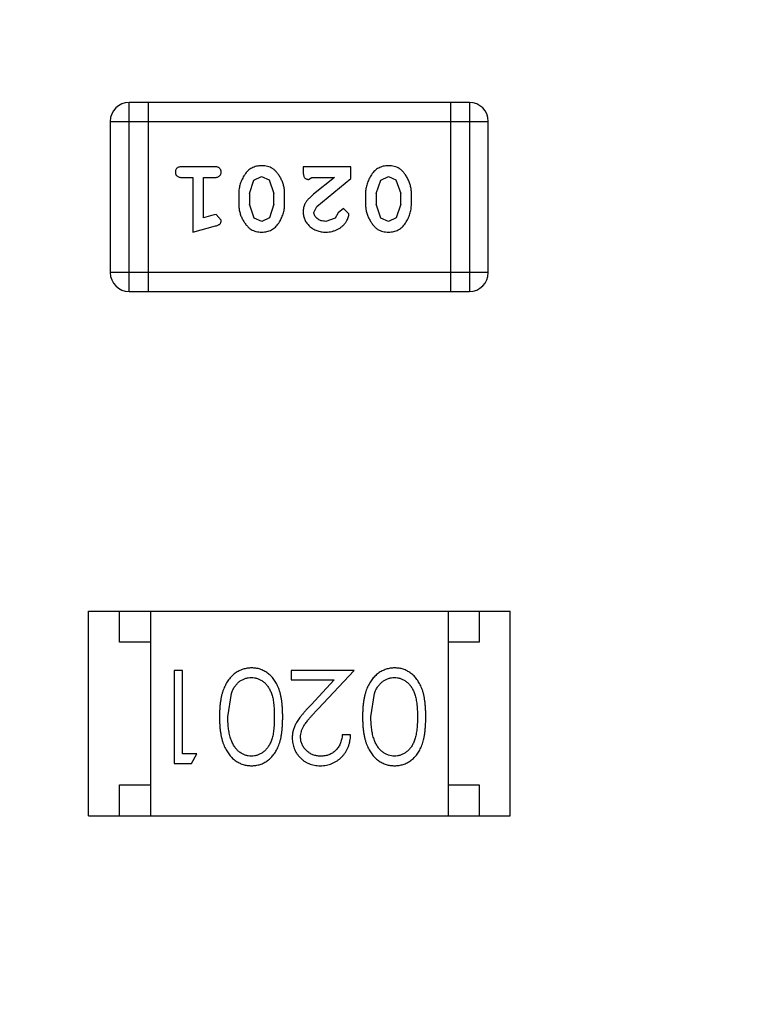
# Model space of a CAD drawing. Header units: inches. Extents: x 13 to 158, y -30 to 56.
# Tile 33 of 84: x 118.83 to 120.02, y 15.17 to 16.76. Entities that reach past the tile are written whole.
import ezdxf

# ---------------------------------------------------------------- set-up
doc = ezdxf.new("R2010")
doc.units = ezdxf.units.IN
doc.header["$LTSCALE"] = 1.21
doc.header["$MEASUREMENT"] = 0
doc.header["$PDMODE"] = 3
doc.header["$PDSIZE"] = 0.3125
doc.layers.get('0').update_dxf_attribs({"linetype": 'CONTINUOUS'})
doc.layers.get('Defpoints').update_dxf_attribs({"linetype": 'CONTINUOUS'})
doc.layers.add('DIM', color=3, linetype='CONTINUOUS')
doc.styles.get("Standard").update_dxf_attribs({"font": 'txt', "width": 0.8})
doc.dimstyles.get("Standard").update_dxf_attribs({"dimtxt": 0.15625, "dimasz": 0.1875, "dimexe": 0.125, "dimexo": 0.0625, "dimgap": 0.09, "dimtad": 0, "dimtih": 1, "dimtoh": 1, "dimzin": 4, "dimdsep": 46, "dimtxsty": 'Standard', "dimblk": '_FILLED', "dimblk1": '_FILLED', "dimblk2": '_FILLED', "dimcen": 0.09, "dimazin": 1, "dimtp": 0.01, "dimtm": 0.01, "dimtfac": 1, "dimtofl": 0, "dimtmove": 0, "dimatfit": 3, "dimldrblk": '_FILLED', "dimfxl": 1, "dimtolj": 1, "dimtzin": 4, "dimarcsym": 0})

# ---------------------------------------------------------------- blocks, each defined once
blk = doc.blocks.new('_FILLED')
at = {"color": 0, "linetype": 'ByBlock'}
blk.add_solid([(0, 0), (-1, 0.1667), (-1, -0.1667)], dxfattribs=at)
blk = doc.blocks.new('*D17')
at = {"layer": 'Defpoints', "color": 0}
for p in [(114.4032, 19.1418), (111.869, 15.6788), (111.5494, 13.2855), (132.3995, 13.2855), (152.6733, 13.2855)]:
    blk.add_point(p, dxfattribs=at)
at = {"layer": 'DIM', "color": 0, "lineweight": -2}
blk.add_line((114.3438, 19.1612), (112.6256, 19.7203), dxfattribs=at)
for start, end in [(164.74645, 168.51927), (173.45493, 177.22774)]:
    blk.add_arc((132.3995, 13.2855), 20.6696, start, end, dxfattribs=at)
for p, rotation in [((112.7445, 19.6816), 73.36032661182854), ((111.73, 13.2855), 268.6138716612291)]:
    blk.add_blockref('_FILLED', p, dxfattribs=dict(at, rotation=rotation))
at = {"layer": 'DIM', "color": 0, "insert": (111.9852, 16.5235), "char_height": 1, "attachment_point": 5, "rotation": 80.9871}
blk.add_mtext('\\A1;18%%d', dxfattribs=at)
blk = doc.blocks.new('*D18')
at = {"layer": 'Defpoints', "color": 0}
for p in [(118.4009, 26.0771), (113.7424, 21.8937), (114.4032, 19.1418), (132.3995, 13.2855), (132.3995, 13.2855)]:
    blk.add_point(p, dxfattribs=at)
at = {"layer": 'DIM', "color": 0, "lineweight": -2}
for p, q in [((118.3548, 26.1193), (117.1389, 27.2303)), ((114.3438, 19.1612), (112.7419, 19.6824))]:
    blk.add_line(p, q, dxfattribs=at)
for start, end in [(140.36838, 146.92218), (152.63164, 159.18544)]:
    blk.add_arc((132.3995, 13.2855), 20.5473, start, end, dxfattribs=at)
for p, rotation in [((117.2312, 27.146), 48.97399623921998), ((112.8608, 19.6437), 250.579818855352)]:
    blk.add_blockref('_FILLED', p, dxfattribs=dict(at, rotation=rotation))
at = {"layer": 'DIM', "color": 0, "insert": (114.6452, 23.6283), "char_height": 1, "attachment_point": 5, "rotation": 59.7769}
blk.add_mtext('\\A1;24%%d', dxfattribs=at)

msp = doc.modelspace()

# ---------------------------------------------------------------- linework, layer by layer
at = {"color": 6, "linetype": 'Continuous'}
for p, q in [((119.003, 16.3176), (119.003, 16.6224)), ((119.5517, 16.6224), (119.003, 16.6224)), ((119.0335, 16.6224), (119.0335, 16.3176)), ((119.5212, 16.6224), (119.5212, 16.3176)), ((119.5517, 16.6224), (119.5517, 16.3176)), ((118.9726, 16.592), (118.9726, 16.3481)), ((118.9726, 16.592), (119.5822, 16.592)), ((119.5822, 16.3481), (119.5822, 16.592)), ((119.1405, 16.5188), (119.0886, 16.5188)), ((119.2837, 16.5188), (119.2837, 16.5109)), ((119.3607, 16.5188), (119.2837, 16.5188)), ((119.3607, 16.4999), (119.3607, 16.5188)), ((119.0886, 16.5015), (119.1059, 16.5015)), ((119.1059, 16.5015), (119.1059, 16.4134)), ((119.1232, 16.4365), (119.1232, 16.5015)), ((119.1232, 16.5015), (119.1405, 16.5015)), ((119.2044, 16.4973), (119.2167, 16.5031)), ((119.2167, 16.5031), (119.2288, 16.4978)), ((119.2923, 16.4984), (119.2978, 16.5015)), ((119.2978, 16.5015), (119.334, 16.5015)), ((119.334, 16.5015), (119.3004, 16.4745)), ((119.3057, 16.4549), (119.3607, 16.4999)), ((119.4089, 16.4973), (119.4212, 16.5031)), ((119.4212, 16.5031), (119.4333, 16.4978)), ((119.1971, 16.4755), (119.2044, 16.4973)), ((119.2288, 16.4978), (119.2365, 16.4755)), ((119.4016, 16.4755), (119.4089, 16.4973)), ((119.4333, 16.4978), (119.441, 16.4755)), ((119.1798, 16.4758), (119.1798, 16.458)), ((119.1971, 16.4755), (119.1971, 16.4583)), ((119.2365, 16.4583), (119.2365, 16.4755)), ((119.2538, 16.458), (119.2538, 16.4758)), ((119.3843, 16.4758), (119.3843, 16.458)), ((119.4016, 16.4755), (119.4016, 16.4583)), ((119.441, 16.4583), (119.441, 16.4755)), ((119.4583, 16.458), (119.4583, 16.4758)), ((119.2047, 16.436), (119.1971, 16.4583)), ((119.2365, 16.4583), (119.2292, 16.4365)), ((119.301, 16.4452), (119.3057, 16.4549)), ((119.4092, 16.436), (119.4016, 16.4583)), ((119.441, 16.4583), (119.4337, 16.4365)), ((119.1382, 16.4407), (119.1232, 16.4365)), ((119.1436, 16.4417), (119.1382, 16.4407)), ((119.1515, 16.4325), (119.1436, 16.4417)), ((119.2168, 16.4307), (119.2047, 16.436)), ((119.2292, 16.4365), (119.2168, 16.4307)), ((119.3353, 16.4361), (119.3205, 16.4307)), ((119.3403, 16.4446), (119.3353, 16.4361)), ((119.3488, 16.4512), (119.3403, 16.4446)), ((119.3576, 16.4427), (119.3488, 16.4512)), ((119.4214, 16.4307), (119.4092, 16.436)), ((119.4337, 16.4365), (119.4214, 16.4307)), ((119.1059, 16.4134), (119.1425, 16.4233)), ((119.5822, 16.3481), (118.9726, 16.3481)), ((119.003, 16.3176), (119.5517, 16.3176)), ((118.9375, 15.4719), (118.9375, 15.8019)), ((118.9375, 15.8019), (119.6175, 15.8019)), ((118.9875, 15.7519), (118.9875, 15.8019)), ((119.0375, 15.8019), (119.0375, 15.4719)), ((119.5175, 15.8019), (119.5175, 15.4719)), ((119.5675, 15.8019), (119.5675, 15.7519)), ((119.6175, 15.4719), (119.6175, 15.8019)), ((119.0375, 15.7519), (118.9875, 15.7519)), ((119.5675, 15.7519), (119.5175, 15.7519)), ((119.0757, 15.7066), (119.0757, 15.5566)), ((119.0891, 15.7066), (119.0757, 15.7066)), ((119.0891, 15.572), (119.0891, 15.7066)), ((119.2641, 15.7066), (119.2641, 15.6912)), ((119.3661, 15.7066), (119.2641, 15.7066)), ((119.3079, 15.6446), (119.3661, 15.7066)), ((119.2641, 15.6912), (119.3339, 15.6912)), ((119.3339, 15.6912), (119.2964, 15.6512)), ((119.1622, 15.6316), (119.1679, 15.6693)), ((119.393, 15.6316), (119.3987, 15.6693)), ((119.3603, 15.6028), (119.3468, 15.6028)), ((119.1122, 15.572), (119.0891, 15.572)), ((119.1034, 15.5566), (119.1122, 15.572)), ((119.0757, 15.5566), (119.1034, 15.5566)), ((118.9875, 15.4719), (118.9875, 15.5219)), ((118.9875, 15.5219), (119.0375, 15.5219)), ((119.5175, 15.5219), (119.5675, 15.5219)), ((119.5675, 15.5219), (119.5675, 15.4719)), ((118.9375, 15.4719), (119.6175, 15.4719))]:
    msp.add_line(p, q, dxfattribs=at)
for centre, start, end in [((119.003, 16.592), 90, 180), ((119.5517, 16.592), 0, 90), ((119.003, 16.3481), 180, 270), ((119.5517, 16.3481), 270, 0)]:
    msp.add_arc(centre, 0.0305, start, end, dxfattribs=at)
for points, knots in [([(119.0886, 16.5188), (119.0877, 16.5188), (119.086, 16.5187), (119.0837, 16.5183), (119.0817, 16.5176), (119.0802, 16.5165), (119.079, 16.5152), (119.0782, 16.5136), (119.0777, 16.512), (119.0776, 16.5108), (119.0776, 16.5102)], [0, 0, 0, 0, 0.169012, 0.317488, 0.445429, 0.560977, 0.67065, 0.776666, 0.88492, 1, 1, 1, 1]), ([(119.1515, 16.5102), (119.1515, 16.5108), (119.1514, 16.512), (119.1509, 16.5136), (119.1501, 16.5151), (119.1489, 16.5165), (119.1474, 16.5176), (119.1454, 16.5183), (119.1431, 16.5187), (119.1414, 16.5188), (119.1405, 16.5188)], [0, 0, 0, 0, 0.115051, 0.223278, 0.329269, 0.437893, 0.554681, 0.682591, 0.83103, 1, 1, 1, 1]), ([(119.2167, 16.5204), (119.2153, 16.5203), (119.2125, 16.5203), (119.2084, 16.5196), (119.2045, 16.5184), (119.201, 16.5168), (119.1976, 16.5148), (119.1946, 16.5123), (119.1918, 16.5094), (119.1893, 16.506), (119.1871, 16.5024), (119.1852, 16.4987), (119.1835, 16.495), (119.1822, 16.4912), (119.1811, 16.4874), (119.1804, 16.4836), (119.1799, 16.4797), (119.1799, 16.4771), (119.1798, 16.4758)], [0, 0, 0, 0, 0.067217, 0.131051, 0.19272, 0.252824, 0.312745, 0.373449, 0.436041, 0.501494, 0.567761, 0.632087, 0.695096, 0.757109, 0.817993, 0.878657, 0.939311, 1, 1, 1, 1]), ([(119.2538, 16.4758), (119.2537, 16.4768), (119.2537, 16.479), (119.2534, 16.4821), (119.2529, 16.4853), (119.2522, 16.4884), (119.2514, 16.4914), (119.2502, 16.4944), (119.249, 16.4974), (119.2475, 16.5002), (119.2459, 16.503), (119.2443, 16.5055), (119.2426, 16.5078), (119.241, 16.5099), (119.2393, 16.5118), (119.2376, 16.5135), (119.2359, 16.5149), (119.2335, 16.5165), (119.2303, 16.5181), (119.2261, 16.5194), (119.2215, 16.5202), (119.2184, 16.5203), (119.2167, 16.5204)], [0, 0, 0, 0, 0.049886, 0.09882, 0.148132, 0.19689, 0.246038, 0.295176, 0.345305, 0.395692, 0.445312, 0.491875, 0.535813, 0.577009, 0.616081, 0.652689, 0.687585, 0.720206, 0.785062, 0.85223, 0.923759, 1, 1, 1, 1]), ([(119.4212, 16.5204), (119.4198, 16.5203), (119.417, 16.5203), (119.4129, 16.5196), (119.409, 16.5184), (119.4055, 16.5168), (119.4021, 16.5148), (119.3991, 16.5123), (119.3963, 16.5094), (119.3938, 16.506), (119.3917, 16.5024), (119.3897, 16.4987), (119.388, 16.495), (119.3867, 16.4912), (119.3857, 16.4874), (119.3849, 16.4836), (119.3844, 16.4797), (119.3844, 16.4771), (119.3843, 16.4758)], [0, 0, 0, 0, 0.067217, 0.131051, 0.19272, 0.252824, 0.312745, 0.373449, 0.436041, 0.501494, 0.567761, 0.632087, 0.695096, 0.757109, 0.817993, 0.878657, 0.939311, 1, 1, 1, 1]), ([(119.4583, 16.4758), (119.4583, 16.4768), (119.4582, 16.479), (119.4579, 16.4821), (119.4574, 16.4853), (119.4567, 16.4884), (119.4559, 16.4914), (119.4547, 16.4944), (119.4535, 16.4974), (119.452, 16.5002), (119.4504, 16.503), (119.4488, 16.5055), (119.4471, 16.5078), (119.4455, 16.5099), (119.4438, 16.5118), (119.4421, 16.5135), (119.4404, 16.5149), (119.438, 16.5165), (119.4348, 16.5181), (119.4306, 16.5194), (119.4261, 16.5202), (119.4229, 16.5203), (119.4212, 16.5204)], [0, 0, 0, 0, 0.049886, 0.09882, 0.148132, 0.19689, 0.246038, 0.295176, 0.345305, 0.395692, 0.445312, 0.491875, 0.535813, 0.577009, 0.616081, 0.652689, 0.687585, 0.720206, 0.785062, 0.85223, 0.923759, 1, 1, 1, 1]), ([(119.0776, 16.5102), (119.0776, 16.5095), (119.0777, 16.5084), (119.0782, 16.5067), (119.079, 16.5052), (119.0802, 16.5039), (119.0817, 16.5028), (119.0837, 16.502), (119.086, 16.5016), (119.0877, 16.5015), (119.0886, 16.5015)], [0, 0, 0, 0, 0.11517, 0.223509, 0.328254, 0.438012, 0.553651, 0.682263, 0.830856, 1, 1, 1, 1]), ([(119.1405, 16.5015), (119.1414, 16.5015), (119.1431, 16.5016), (119.1454, 16.502), (119.1474, 16.5028), (119.1489, 16.5038), (119.1501, 16.5052), (119.1509, 16.5067), (119.1514, 16.5084), (119.1515, 16.5095), (119.1515, 16.5102)], [0, 0, 0, 0, 0.169102, 0.317658, 0.446239, 0.563118, 0.671828, 0.776546, 0.884858, 1, 1, 1, 1]), ([(119.2837, 16.5109), (119.2837, 16.5099), (119.2837, 16.5079), (119.2842, 16.5052), (119.2848, 16.5029), (119.2859, 16.5012), (119.2872, 16.4999), (119.2887, 16.499), (119.2905, 16.4984), (119.2917, 16.4984), (119.2923, 16.4984)], [0, 0, 0, 0, 0.1844, 0.34094, 0.473574, 0.586824, 0.690029, 0.789175, 0.890445, 1, 1, 1, 1]), ([(119.3004, 16.4745), (119.2995, 16.4737), (119.2978, 16.4722), (119.2955, 16.47), (119.2934, 16.4679), (119.2915, 16.4659), (119.2899, 16.464), (119.2885, 16.4623), (119.2874, 16.4606), (119.2863, 16.4586), (119.2852, 16.456), (119.2843, 16.4528), (119.2837, 16.4495), (119.2837, 16.4473), (119.2837, 16.4462)], [0, 0, 0, 0, 0.103002, 0.197728, 0.285279, 0.365235, 0.437224, 0.502446, 0.560545, 0.611446, 0.707576, 0.80349, 0.900532, 1, 1, 1, 1]), ([(119.1798, 16.458), (119.1798, 16.4569), (119.1799, 16.4548), (119.1802, 16.4516), (119.1807, 16.4485), (119.1814, 16.4454), (119.1823, 16.4423), (119.1834, 16.4393), (119.1847, 16.4363), (119.1862, 16.4335), (119.1878, 16.4307), (119.1894, 16.4282), (119.1911, 16.4259), (119.1928, 16.4238), (119.1945, 16.4219), (119.1962, 16.4203), (119.1979, 16.4188), (119.2003, 16.4173), (119.2035, 16.4157), (119.2076, 16.4144), (119.2122, 16.4136), (119.2153, 16.4135), (119.217, 16.4134)], [0, 0, 0, 0, 0.049855, 0.099516, 0.148482, 0.19758, 0.246804, 0.296268, 0.346517, 0.397047, 0.446826, 0.49336, 0.537801, 0.579207, 0.617974, 0.654833, 0.689171, 0.722088, 0.786392, 0.853518, 0.924186, 1, 1, 1, 1]), ([(119.217, 16.4134), (119.2184, 16.4134), (119.2212, 16.4135), (119.2253, 16.4142), (119.2291, 16.4154), (119.2327, 16.4169), (119.236, 16.419), (119.2391, 16.4215), (119.2418, 16.4245), (119.2443, 16.4279), (119.2465, 16.4315), (119.2484, 16.4351), (119.2501, 16.4388), (119.2514, 16.4426), (119.2525, 16.4464), (119.2532, 16.4502), (119.2537, 16.4541), (119.2537, 16.4567), (119.2538, 16.458)], [0, 0, 0, 0, 0.06692, 0.130834, 0.19258, 0.252759, 0.312631, 0.373411, 0.436359, 0.501894, 0.568244, 0.632472, 0.69556, 0.757163, 0.818592, 0.878885, 0.939235, 1, 1, 1, 1]), ([(119.3843, 16.458), (119.3844, 16.4569), (119.3844, 16.4548), (119.3847, 16.4516), (119.3852, 16.4485), (119.3859, 16.4454), (119.3868, 16.4423), (119.3879, 16.4393), (119.3892, 16.4363), (119.3907, 16.4335), (119.3923, 16.4307), (119.394, 16.4282), (119.3956, 16.4259), (119.3973, 16.4238), (119.399, 16.4219), (119.4007, 16.4203), (119.4024, 16.4188), (119.4048, 16.4173), (119.408, 16.4157), (119.4121, 16.4144), (119.4167, 16.4136), (119.4198, 16.4135), (119.4215, 16.4134)], [0, 0, 0, 0, 0.049855, 0.099516, 0.148482, 0.19758, 0.246804, 0.296268, 0.346517, 0.397047, 0.446826, 0.49336, 0.537801, 0.579207, 0.617974, 0.654833, 0.689171, 0.722088, 0.786392, 0.853518, 0.924186, 1, 1, 1, 1]), ([(119.4215, 16.4134), (119.4229, 16.4134), (119.4257, 16.4135), (119.4298, 16.4142), (119.4336, 16.4154), (119.4372, 16.4169), (119.4405, 16.419), (119.4436, 16.4215), (119.4464, 16.4245), (119.4488, 16.4279), (119.451, 16.4315), (119.4529, 16.4351), (119.4546, 16.4388), (119.4559, 16.4426), (119.457, 16.4464), (119.4577, 16.4502), (119.4582, 16.4541), (119.4582, 16.4567), (119.4583, 16.458)], [0, 0, 0, 0, 0.06692, 0.130834, 0.19258, 0.252759, 0.312631, 0.373411, 0.436359, 0.501894, 0.568244, 0.632472, 0.69556, 0.757163, 0.818592, 0.878885, 0.939235, 1, 1, 1, 1]), ([(119.2837, 16.4462), (119.2837, 16.4451), (119.2838, 16.4429), (119.2842, 16.4396), (119.2851, 16.4365), (119.2862, 16.4335), (119.2876, 16.4307), (119.2894, 16.428), (119.2915, 16.4254), (119.2939, 16.4229), (119.2966, 16.4207), (119.2994, 16.4187), (119.3025, 16.4171), (119.3057, 16.4157), (119.3091, 16.4147), (119.3127, 16.4139), (119.3164, 16.4135), (119.319, 16.4134), (119.3203, 16.4134)], [0, 0, 0, 0, 0.060981, 0.120256, 0.178148, 0.236115, 0.293993, 0.352864, 0.413358, 0.476056, 0.539296, 0.602396, 0.665116, 0.728325, 0.792919, 0.859317, 0.928302, 1, 1, 1, 1]), ([(119.3205, 16.4307), (119.319, 16.4308), (119.3164, 16.4308), (119.3125, 16.4317), (119.3092, 16.4331), (119.3063, 16.435), (119.304, 16.4373), (119.3022, 16.4397), (119.3012, 16.4424), (119.301, 16.4443), (119.301, 16.4452)], [0, 0, 0, 0, 0.156344, 0.299348, 0.4327, 0.561, 0.682299, 0.791883, 0.89611, 1, 1, 1, 1]), ([(119.3203, 16.4134), (119.322, 16.4135), (119.3254, 16.4136), (119.3303, 16.4144), (119.3351, 16.4159), (119.3396, 16.4179), (119.3437, 16.4203), (119.3474, 16.4232), (119.3505, 16.4264), (119.353, 16.43), (119.355, 16.4335), (119.3564, 16.4369), (119.3574, 16.4399), (119.3575, 16.4418), (119.3576, 16.4427)], [0, 0, 0, 0, 0.098286, 0.193983, 0.289056, 0.384352, 0.477435, 0.566197, 0.652355, 0.737986, 0.818188, 0.887401, 0.94802, 1, 1, 1, 1]), ([(119.1425, 16.4233), (119.1433, 16.4235), (119.1449, 16.424), (119.147, 16.4249), (119.1486, 16.4258), (119.1498, 16.4268), (119.1506, 16.428), (119.1511, 16.4293), (119.1515, 16.4308), (119.1515, 16.4319), (119.1515, 16.4325)], [0, 0, 0, 0, 0.187321, 0.344927, 0.475328, 0.579604, 0.674244, 0.773631, 0.882025, 1, 1, 1, 1]), ([(119.2005, 15.7105), (119.1993, 15.7105), (119.197, 15.7104), (119.1934, 15.71), (119.19, 15.7093), (119.1867, 15.7084), (119.1834, 15.7072), (119.1802, 15.7057), (119.1771, 15.704), (119.1741, 15.702), (119.1712, 15.6997), (119.1685, 15.6972), (119.1659, 15.6944), (119.1635, 15.6914), (119.1612, 15.6881), (119.1592, 15.6845), (119.1572, 15.6807), (119.1555, 15.6767), (119.1538, 15.6723), (119.1525, 15.6675), (119.1513, 15.6624), (119.1504, 15.657), (119.1497, 15.6512), (119.1491, 15.645), (119.1488, 15.6385), (119.1488, 15.634), (119.1488, 15.6317)], [0, 0, 0, 0, 0.033824, 0.067298, 0.10028, 0.133019, 0.165736, 0.198792, 0.232372, 0.266409, 0.301016, 0.336196, 0.371972, 0.408574, 0.446394, 0.485225, 0.525372, 0.567224, 0.611081, 0.65775, 0.70702, 0.759235, 0.814484, 0.873227, 0.934937, 1, 1, 1, 1]), ([(119.2507, 15.6317), (119.2507, 15.6341), (119.2506, 15.6387), (119.2503, 15.6455), (119.2498, 15.6518), (119.2491, 15.6578), (119.2482, 15.6633), (119.2472, 15.6685), (119.2458, 15.6732), (119.2443, 15.6775), (119.2426, 15.6815), (119.2408, 15.6852), (119.2388, 15.6887), (119.2366, 15.6919), (119.2343, 15.6949), (119.2318, 15.6976), (119.2291, 15.7), (119.2264, 15.7022), (119.2234, 15.7042), (119.2204, 15.7058), (119.2173, 15.7073), (119.2141, 15.7084), (119.2109, 15.7094), (119.2075, 15.71), (119.204, 15.7104), (119.2017, 15.7105), (119.2005, 15.7105)], [0, 0, 0, 0, 0.068113, 0.132564, 0.193427, 0.250218, 0.303569, 0.353576, 0.400235, 0.443586, 0.484619, 0.524292, 0.56238, 0.599049, 0.63494, 0.669782, 0.704009, 0.737842, 0.771098, 0.803896, 0.836415, 0.868639, 0.900715, 0.933378, 0.966213, 1, 1, 1, 1]), ([(119.4313, 15.7105), (119.4301, 15.7105), (119.4277, 15.7104), (119.4242, 15.71), (119.4208, 15.7093), (119.4174, 15.7084), (119.4142, 15.7072), (119.411, 15.7057), (119.4079, 15.704), (119.4049, 15.702), (119.402, 15.6997), (119.3993, 15.6972), (119.3967, 15.6944), (119.3942, 15.6914), (119.392, 15.6881), (119.3899, 15.6845), (119.388, 15.6807), (119.3862, 15.6767), (119.3846, 15.6723), (119.3833, 15.6675), (119.3821, 15.6624), (119.3811, 15.657), (119.3804, 15.6512), (119.3799, 15.645), (119.3796, 15.6385), (119.3796, 15.634), (119.3795, 15.6317)], [0, 0, 0, 0, 0.033824, 0.067298, 0.10028, 0.133019, 0.165736, 0.198792, 0.232372, 0.266409, 0.301016, 0.336196, 0.371972, 0.408574, 0.446394, 0.485225, 0.525372, 0.567224, 0.611081, 0.65775, 0.70702, 0.759235, 0.814484, 0.873227, 0.934937, 1, 1, 1, 1]), ([(119.4814, 15.6317), (119.4814, 15.6341), (119.4814, 15.6387), (119.4811, 15.6455), (119.4806, 15.6518), (119.4799, 15.6578), (119.479, 15.6633), (119.4779, 15.6685), (119.4766, 15.6732), (119.4751, 15.6775), (119.4734, 15.6815), (119.4715, 15.6852), (119.4695, 15.6887), (119.4673, 15.6919), (119.465, 15.6949), (119.4626, 15.6976), (119.4599, 15.7), (119.4571, 15.7022), (119.4542, 15.7042), (119.4512, 15.7058), (119.4481, 15.7073), (119.4449, 15.7084), (119.4416, 15.7094), (119.4383, 15.71), (119.4348, 15.7104), (119.4325, 15.7105), (119.4313, 15.7105)], [0, 0, 0, 0, 0.068113, 0.132564, 0.193427, 0.250218, 0.303569, 0.353576, 0.400235, 0.443586, 0.484619, 0.524292, 0.56238, 0.599049, 0.63494, 0.669782, 0.704009, 0.737842, 0.771098, 0.803896, 0.836415, 0.868639, 0.900715, 0.933378, 0.966213, 1, 1, 1, 1]), ([(119.1679, 15.6693), (119.1683, 15.6704), (119.169, 15.6724), (119.1704, 15.6754), (119.1718, 15.6781), (119.1734, 15.6806), (119.1752, 15.6829), (119.177, 15.6851), (119.179, 15.687), (119.1819, 15.6892), (119.1855, 15.6916), (119.1902, 15.6936), (119.1951, 15.6949), (119.1984, 15.695), (119.2001, 15.6951)], [0, 0, 0, 0, 0.075949, 0.148549, 0.218996, 0.286119, 0.351826, 0.416074, 0.478265, 0.540325, 0.660405, 0.774606, 0.887187, 1, 1, 1, 1]), ([(119.2001, 15.6951), (119.2017, 15.695), (119.205, 15.6948), (119.2099, 15.6935), (119.2146, 15.6915), (119.2184, 15.6891), (119.2213, 15.6868), (119.2233, 15.6849), (119.2252, 15.6827), (119.227, 15.6804), (119.2286, 15.6779), (119.2301, 15.6752), (119.2314, 15.6723), (119.2327, 15.6692), (119.2338, 15.6658), (119.2347, 15.662), (119.2355, 15.6578), (119.2361, 15.6533), (119.2366, 15.6484), (119.2369, 15.6432), (119.2372, 15.6375), (119.2372, 15.6336), (119.2372, 15.6316)], [0, 0, 0, 0, 0.060034, 0.120278, 0.182348, 0.247919, 0.281641, 0.315701, 0.350322, 0.385703, 0.421819, 0.459196, 0.497866, 0.538301, 0.58121, 0.628183, 0.679403, 0.734699, 0.794074, 0.858416, 0.927049, 1, 1, 1, 1]), ([(119.3987, 15.6693), (119.3991, 15.6704), (119.3998, 15.6724), (119.4011, 15.6754), (119.4026, 15.6781), (119.4042, 15.6806), (119.406, 15.6829), (119.4078, 15.6851), (119.4098, 15.687), (119.4126, 15.6892), (119.4163, 15.6916), (119.421, 15.6936), (119.4259, 15.6949), (119.4292, 15.695), (119.4308, 15.6951)], [0, 0, 0, 0, 0.075949, 0.148549, 0.218996, 0.286119, 0.351826, 0.416074, 0.478265, 0.540325, 0.660405, 0.774606, 0.887187, 1, 1, 1, 1]), ([(119.4308, 15.6951), (119.4325, 15.695), (119.4358, 15.6948), (119.4407, 15.6935), (119.4454, 15.6915), (119.4492, 15.6891), (119.452, 15.6868), (119.4541, 15.6849), (119.456, 15.6827), (119.4578, 15.6804), (119.4594, 15.6779), (119.4608, 15.6752), (119.4622, 15.6723), (119.4635, 15.6692), (119.4645, 15.6658), (119.4655, 15.662), (119.4662, 15.6578), (119.4669, 15.6533), (119.4674, 15.6484), (119.4677, 15.6432), (119.468, 15.6375), (119.468, 15.6336), (119.468, 15.6316)], [0, 0, 0, 0, 0.060034, 0.120278, 0.182348, 0.247919, 0.281641, 0.315701, 0.350322, 0.385703, 0.421819, 0.459196, 0.497866, 0.538301, 0.58121, 0.628183, 0.679403, 0.734699, 0.794074, 0.858416, 0.927049, 1, 1, 1, 1]), ([(119.2964, 15.6512), (119.295, 15.6497), (119.2922, 15.6467), (119.2883, 15.6423), (119.2847, 15.6382), (119.2815, 15.6343), (119.2786, 15.6307), (119.2762, 15.6273), (119.2741, 15.6242), (119.2717, 15.6203), (119.2694, 15.6156), (119.2675, 15.6097), (119.2663, 15.6036), (119.2661, 15.5995), (119.2661, 15.5974)], [0, 0, 0, 0, 0.09953, 0.192079, 0.277712, 0.357454, 0.429648, 0.495771, 0.555538, 0.608657, 0.707578, 0.804328, 0.901298, 1, 1, 1, 1]), ([(119.2795, 15.5986), (119.2796, 15.6002), (119.2797, 15.6034), (119.2808, 15.6082), (119.2825, 15.6129), (119.2844, 15.6167), (119.2865, 15.6198), (119.2884, 15.6225), (119.2907, 15.6254), (119.2934, 15.6287), (119.2965, 15.6322), (119.2999, 15.6361), (119.3038, 15.6402), (119.3065, 15.6431), (119.3079, 15.6446)], [0, 0, 0, 0, 0.088014, 0.174976, 0.2638, 0.355443, 0.406413, 0.465519, 0.533076, 0.609353, 0.693899, 0.787171, 0.889197, 1, 1, 1, 1]), ([(119.1488, 15.6317), (119.1488, 15.6294), (119.1488, 15.6249), (119.1491, 15.6183), (119.1497, 15.6121), (119.1504, 15.6063), (119.1514, 15.6008), (119.1525, 15.5957), (119.1539, 15.5909), (119.1555, 15.5865), (119.1574, 15.5824), (119.1593, 15.5786), (119.1614, 15.575), (119.1636, 15.5717), (119.166, 15.5687), (119.1686, 15.5659), (119.1713, 15.5634), (119.1742, 15.5612), (119.1772, 15.5592), (119.1803, 15.5575), (119.1834, 15.556), (119.1867, 15.5548), (119.19, 15.5539), (119.1935, 15.5532), (119.197, 15.5528), (119.1993, 15.5528), (119.2005, 15.5528)], [0, 0, 0, 0, 0.065278, 0.127205, 0.186168, 0.241675, 0.294115, 0.343609, 0.390387, 0.434463, 0.476646, 0.517002, 0.555936, 0.593716, 0.630057, 0.665601, 0.700745, 0.734917, 0.768681, 0.802087, 0.834849, 0.867433, 0.900138, 0.932806, 0.966212, 1, 1, 1, 1]), ([(119.2001, 15.5682), (119.1984, 15.5683), (119.1952, 15.5684), (119.1903, 15.5697), (119.1856, 15.5718), (119.1819, 15.5742), (119.179, 15.5764), (119.177, 15.5784), (119.175, 15.5807), (119.1732, 15.5831), (119.1715, 15.5859), (119.17, 15.5888), (119.1685, 15.592), (119.1672, 15.5954), (119.1661, 15.5991), (119.165, 15.603), (119.1642, 15.6072), (119.1634, 15.6116), (119.1629, 15.6162), (119.1625, 15.6211), (119.1623, 15.6263), (119.1622, 15.6298), (119.1622, 15.6316)], [0, 0, 0, 0, 0.059689, 0.119507, 0.181075, 0.246162, 0.279894, 0.314468, 0.350403, 0.387474, 0.426147, 0.466624, 0.508745, 0.553328, 0.600058, 0.649177, 0.700552, 0.754894, 0.811825, 0.871514, 0.934319, 1, 1, 1, 1]), ([(119.2372, 15.6316), (119.2372, 15.6296), (119.2372, 15.6257), (119.2369, 15.62), (119.2366, 15.6148), (119.2361, 15.6099), (119.2355, 15.6053), (119.2347, 15.6012), (119.2337, 15.5974), (119.2327, 15.594), (119.2314, 15.5909), (119.2301, 15.588), (119.2286, 15.5853), (119.2269, 15.5828), (119.2252, 15.5805), (119.2233, 15.5783), (119.2213, 15.5764), (119.2184, 15.5742), (119.2147, 15.5718), (119.21, 15.5697), (119.2051, 15.5684), (119.2017, 15.5683), (119.2001, 15.5682)], [0, 0, 0, 0, 0.073302, 0.142286, 0.206253, 0.266017, 0.321612, 0.372532, 0.419497, 0.462398, 0.502825, 0.541489, 0.579034, 0.615143, 0.650298, 0.684912, 0.718701, 0.752189, 0.817245, 0.879117, 0.939613, 1, 1, 1, 1]), ([(119.2005, 15.5528), (119.2017, 15.5528), (119.204, 15.5528), (119.2075, 15.5533), (119.2109, 15.5539), (119.2142, 15.5549), (119.2174, 15.556), (119.2205, 15.5575), (119.2235, 15.5592), (119.2265, 15.5611), (119.2293, 15.5634), (119.232, 15.5658), (119.2344, 15.5685), (119.2367, 15.5715), (119.2389, 15.5747), (119.2409, 15.5781), (119.2427, 15.5818), (119.2444, 15.5858), (119.2459, 15.5901), (119.2472, 15.5948), (119.2483, 15.5999), (119.2491, 15.6055), (119.2498, 15.6114), (119.2503, 15.6178), (119.2506, 15.6246), (119.2507, 15.6293), (119.2507, 15.6317)], [0, 0, 0, 0, 0.033742, 0.066533, 0.099153, 0.13154, 0.164087, 0.196563, 0.229707, 0.263315, 0.297504, 0.331686, 0.366482, 0.4021, 0.438958, 0.476748, 0.515985, 0.556589, 0.599519, 0.645765, 0.695487, 0.748721, 0.805687, 0.866754, 0.931405, 1, 1, 1, 1]), ([(119.3795, 15.6317), (119.3796, 15.6294), (119.3796, 15.6249), (119.3799, 15.6183), (119.3804, 15.6121), (119.3812, 15.6063), (119.3821, 15.6008), (119.3833, 15.5957), (119.3847, 15.5909), (119.3863, 15.5865), (119.3881, 15.5824), (119.39, 15.5786), (119.3922, 15.575), (119.3944, 15.5717), (119.3968, 15.5687), (119.3994, 15.5659), (119.4021, 15.5634), (119.405, 15.5612), (119.4079, 15.5592), (119.411, 15.5575), (119.4142, 15.556), (119.4175, 15.5548), (119.4208, 15.5539), (119.4242, 15.5532), (119.4277, 15.5528), (119.4301, 15.5528), (119.4313, 15.5528)], [0, 0, 0, 0, 0.065278, 0.127205, 0.186168, 0.241675, 0.294115, 0.343609, 0.390387, 0.434463, 0.476646, 0.517002, 0.555936, 0.593716, 0.630057, 0.665601, 0.700745, 0.734917, 0.768681, 0.802087, 0.834849, 0.867433, 0.900138, 0.932806, 0.966212, 1, 1, 1, 1]), ([(119.4308, 15.5682), (119.4292, 15.5683), (119.4259, 15.5684), (119.4211, 15.5697), (119.4164, 15.5718), (119.4127, 15.5742), (119.4098, 15.5764), (119.4078, 15.5784), (119.4058, 15.5807), (119.404, 15.5831), (119.4023, 15.5859), (119.4008, 15.5888), (119.3993, 15.592), (119.398, 15.5954), (119.3968, 15.5991), (119.3957, 15.603), (119.3949, 15.6072), (119.3942, 15.6116), (119.3937, 15.6162), (119.3932, 15.6211), (119.3931, 15.6263), (119.393, 15.6298), (119.393, 15.6316)], [0, 0, 0, 0, 0.059689, 0.119507, 0.181075, 0.246162, 0.279894, 0.314468, 0.350403, 0.387474, 0.426147, 0.466624, 0.508745, 0.553328, 0.600058, 0.649177, 0.700552, 0.754894, 0.811825, 0.871514, 0.934319, 1, 1, 1, 1]), ([(119.468, 15.6316), (119.468, 15.6296), (119.468, 15.6257), (119.4677, 15.62), (119.4674, 15.6148), (119.4668, 15.6099), (119.4663, 15.6053), (119.4654, 15.6012), (119.4645, 15.5974), (119.4634, 15.594), (119.4622, 15.5909), (119.4608, 15.588), (119.4593, 15.5853), (119.4577, 15.5828), (119.4559, 15.5805), (119.4541, 15.5783), (119.452, 15.5764), (119.4492, 15.5742), (119.4454, 15.5718), (119.4407, 15.5697), (119.4358, 15.5684), (119.4325, 15.5683), (119.4308, 15.5682)], [0, 0, 0, 0, 0.073302, 0.142286, 0.206253, 0.266017, 0.321612, 0.372532, 0.419497, 0.462398, 0.502825, 0.541489, 0.579034, 0.615143, 0.650298, 0.684912, 0.718701, 0.752189, 0.817245, 0.879117, 0.939613, 1, 1, 1, 1]), ([(119.4313, 15.5528), (119.4325, 15.5528), (119.4348, 15.5528), (119.4383, 15.5533), (119.4416, 15.5539), (119.4449, 15.5549), (119.4481, 15.556), (119.4513, 15.5575), (119.4543, 15.5592), (119.4572, 15.5611), (119.4601, 15.5634), (119.4627, 15.5658), (119.4652, 15.5685), (119.4675, 15.5715), (119.4697, 15.5747), (119.4717, 15.5781), (119.4735, 15.5818), (119.4752, 15.5858), (119.4767, 15.5901), (119.4779, 15.5948), (119.4791, 15.5999), (119.4799, 15.6055), (119.4806, 15.6114), (119.4811, 15.6178), (119.4814, 15.6246), (119.4814, 15.6293), (119.4814, 15.6317)], [0, 0, 0, 0, 0.033742, 0.066533, 0.099153, 0.13154, 0.164087, 0.196563, 0.229707, 0.263315, 0.297504, 0.331686, 0.366482, 0.4021, 0.438958, 0.476748, 0.515985, 0.556589, 0.599519, 0.645765, 0.695487, 0.748721, 0.805687, 0.866754, 0.931405, 1, 1, 1, 1]), ([(119.2661, 15.5974), (119.2661, 15.5959), (119.2662, 15.593), (119.2668, 15.5887), (119.2678, 15.5845), (119.2691, 15.5805), (119.2709, 15.5766), (119.2731, 15.573), (119.2756, 15.5694), (119.2786, 15.566), (119.2818, 15.5629), (119.2853, 15.5602), (119.2891, 15.5579), (119.293, 15.556), (119.2973, 15.5546), (119.3018, 15.5535), (119.3065, 15.5529), (119.3097, 15.5528), (119.3114, 15.5528)], [0, 0, 0, 0, 0.06271, 0.123347, 0.183401, 0.242828, 0.302097, 0.36242, 0.423725, 0.487032, 0.550491, 0.612709, 0.674265, 0.73617, 0.799211, 0.863483, 0.930525, 1, 1, 1, 1]), ([(119.3121, 15.5682), (119.3109, 15.5682), (119.3087, 15.5683), (119.3055, 15.5687), (119.3024, 15.5694), (119.2994, 15.5704), (119.2966, 15.5716), (119.2939, 15.5732), (119.2913, 15.575), (119.2889, 15.5771), (119.2867, 15.5794), (119.2848, 15.5818), (119.2832, 15.5843), (119.2818, 15.587), (119.2808, 15.5897), (119.2801, 15.5926), (119.2796, 15.5955), (119.2796, 15.5976), (119.2795, 15.5986)], [0, 0, 0, 0, 0.068027, 0.133505, 0.19695, 0.26027, 0.322741, 0.384982, 0.448465, 0.513424, 0.578224, 0.640011, 0.700094, 0.760067, 0.819012, 0.877878, 0.938035, 1, 1, 1, 1]), ([(119.3114, 15.5528), (119.3131, 15.5528), (119.3163, 15.5529), (119.3212, 15.5536), (119.3258, 15.5547), (119.3302, 15.5562), (119.3344, 15.5582), (119.3385, 15.5606), (119.3423, 15.5635), (119.3458, 15.5668), (119.3491, 15.5704), (119.352, 15.5743), (119.3544, 15.5785), (119.3564, 15.5829), (119.3581, 15.5875), (119.3592, 15.5924), (119.36, 15.5975), (119.3602, 15.601), (119.3603, 15.6028)], [0, 0, 0, 0, 0.06445, 0.126725, 0.187421, 0.247417, 0.306749, 0.366595, 0.427749, 0.490235, 0.553031, 0.614805, 0.676505, 0.738096, 0.801021, 0.864897, 0.931209, 1, 1, 1, 1]), ([(119.3468, 15.6028), (119.3467, 15.6014), (119.3465, 15.5988), (119.3457, 15.5951), (119.3448, 15.5915), (119.3435, 15.5882), (119.342, 15.5851), (119.3403, 15.5822), (119.3383, 15.5796), (119.336, 15.5772), (119.3336, 15.5751), (119.3309, 15.5732), (119.3282, 15.5717), (119.3252, 15.5704), (119.3222, 15.5694), (119.3189, 15.5687), (119.3155, 15.5683), (119.3132, 15.5682), (119.3121, 15.5682)], [0, 0, 0, 0, 0.073648, 0.143686, 0.210962, 0.275557, 0.338064, 0.399311, 0.4594, 0.51934, 0.579024, 0.637809, 0.695959, 0.754122, 0.813113, 0.873453, 0.935561, 1, 1, 1, 1])]:
    msp.add_open_spline(points, degree=3, knots=knots, dxfattribs=at)

# ---------------------------------------------------------------- dimensions: what is measured, and where the dimension line sits
at = {"layer": 'DIM'}
for base, line1, line2, picture, middle in [((113.7424, 21.8937), ((132.3995, 13.2855), (118.4009, 26.0771)), ((132.3995, 13.2855), (114.4032, 19.1418)), '*D18', (114.6452, 23.6283)), ((111.869, 15.6788), ((132.3995, 13.2855), (114.4032, 19.1418)), ((111.5494, 13.2855), (152.6733, 13.2855)), '*D17', (111.9852, 16.5235))]:
    dim = msp.add_angular_dim_2l(base=base, line1=line1, line2=line2, dimstyle='Standard', override={"dimtxt": 1, "dimasz": 1, "dimtih": 0, "dimtoh": 0, "dimzin": 0, "dimcen": 0.198, "dimadec": 0, "dimazin": 0, "dimtp": 0, "dimtm": 0, "dimtdec": 4, "dimtzin": 0}, dxfattribs=at)
    dim.commit()
    dim.dimension.update_dxf_attribs({"geometry": picture, "text_midpoint": middle})

doc.saveas('drawing.dxf')
